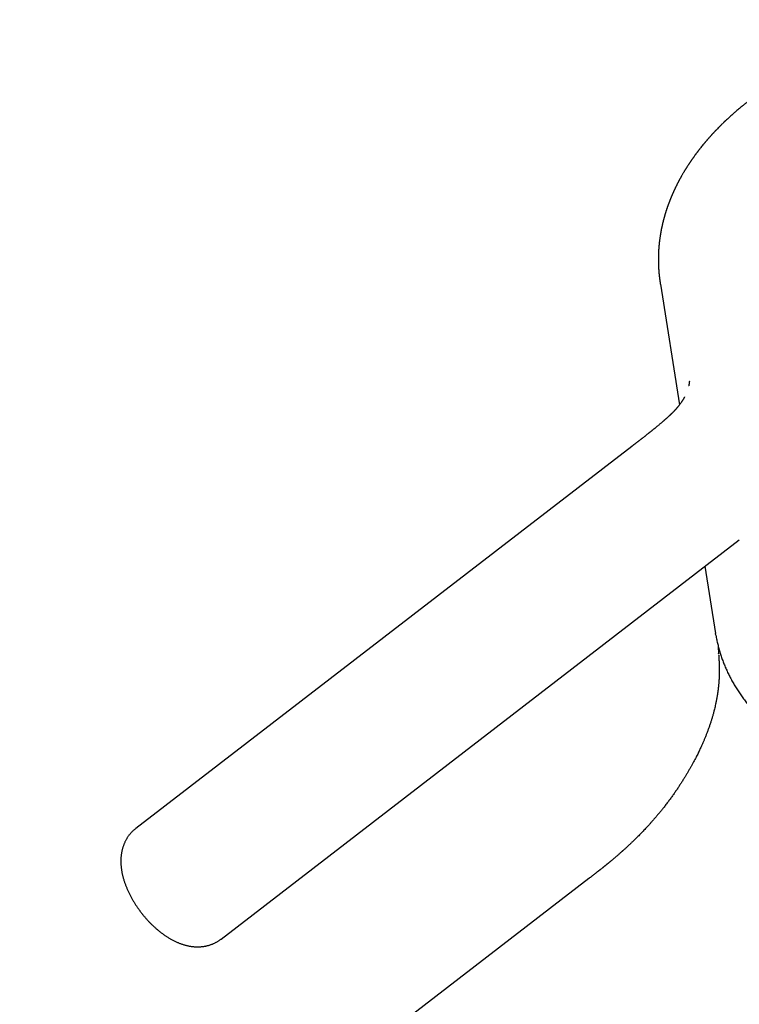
# Model space of a CAD drawing. Header units: millimetres. Extents: x 8 to 536, y 12 to 440.
# Tile 6 of 11: x 415 to 469, y 147 to 221. Entities that reach past the tile are written whole.
import ezdxf

# ---------------------------------------------------------------- set-up
doc = ezdxf.new("R2010")
doc.units = ezdxf.units.MM

msp = doc.modelspace()

# ---------------------------------------------------------------- linework, layer by layer
at = {"color": 7, "linetype": 'Continuous', "lineweight": 30}
for p, q in [((463.234, 201.037), (464.669, 191.967)), ((461.077, 188.837), (423.802, 160.116)), ((430.211, 151.798), (469.167, 181.815)), ((466.588, 179.828), (467.389, 174.766)), ((467.406, 174.662), (467.389, 174.766)), ((467.608, 173.252), (467.607, 173.271)), ((467.651, 172.531), (467.651, 172.531)), ((457.86, 156.354), (415.075, 123.387))]:
    msp.add_line(p, q, dxfattribs=at)
for points, knots in [([(509.163, 208.304), (509.162, 208.315), (509.159, 208.334), (509.155, 208.359), (509.151, 208.378), (509.149, 208.392), (509.145, 208.417), (509.139, 208.452), (509.132, 208.497), (509.124, 208.543), (509.115, 208.593), (509.105, 208.646), (509.096, 208.696), (509.087, 208.74), (509.08, 208.78), (509.072, 208.818), (509.065, 208.856), (509.057, 208.894), (509.049, 208.932), (509.041, 208.972), (509.032, 209.012), (509.024, 209.051), (509.016, 209.084), (509.01, 209.112), (509.005, 209.135), (509, 209.156), (508.995, 209.175), (508.99, 209.198), (508.983, 209.227), (508.975, 209.263), (508.964, 209.306), (508.954, 209.349), (508.943, 209.392), (508.928, 209.453), (508.907, 209.533), (508.88, 209.633), (508.852, 209.731), (508.825, 209.825), (508.796, 209.921), (508.766, 210.017), (508.737, 210.11), (508.71, 210.191), (508.686, 210.264), (508.664, 210.326), (508.644, 210.385), (508.624, 210.442), (508.603, 210.498), (508.581, 210.558), (508.56, 210.615), (508.541, 210.666), (508.525, 210.708), (508.511, 210.743), (508.499, 210.773), (508.488, 210.801), (508.476, 210.832), (508.462, 210.867), (508.447, 210.904), (508.43, 210.945), (508.412, 210.989), (508.395, 211.029), (508.381, 211.062), (508.372, 211.084), (508.364, 211.101), (508.357, 211.119), (508.347, 211.141), (508.334, 211.172), (508.318, 211.209), (508.297, 211.255), (508.274, 211.306), (508.248, 211.363), (508.227, 211.41), (508.21, 211.445), (508.2, 211.467), (508.191, 211.486), (508.184, 211.502), (508.176, 211.517), (508.167, 211.536), (508.155, 211.562), (508.14, 211.592), (508.122, 211.631), (508.102, 211.672), (508.082, 211.712), (508.065, 211.745), (508.051, 211.773), (508.038, 211.799), (508.025, 211.823), (508.013, 211.848), (507.999, 211.875), (507.983, 211.904), (507.965, 211.939), (507.944, 211.979), (507.924, 212.018), (507.904, 212.054), (507.886, 212.087), (507.868, 212.12), (507.85, 212.153), (507.832, 212.186), (507.815, 212.216), (507.801, 212.242), (507.79, 212.261), (507.781, 212.277), (507.772, 212.292), (507.762, 212.309), (507.75, 212.332), (507.734, 212.358), (507.718, 212.387), (507.694, 212.428), (507.664, 212.478), (507.629, 212.538), (507.594, 212.595), (507.565, 212.643), (507.541, 212.681), (507.524, 212.709), (507.51, 212.732), (507.497, 212.753), (507.484, 212.773), (507.469, 212.797), (507.45, 212.828), (507.426, 212.864), (507.401, 212.904), (507.374, 212.944), (507.349, 212.983), (507.323, 213.022), (507.298, 213.06), (507.274, 213.096), (507.251, 213.129), (507.231, 213.159), (507.213, 213.185), (507.195, 213.21), (507.178, 213.236), (507.158, 213.264), (507.137, 213.294), (507.114, 213.327), (507.088, 213.364), (507.059, 213.405), (507.026, 213.45), (506.996, 213.491), (506.971, 213.526), (506.952, 213.551), (506.937, 213.571), (506.926, 213.586), (506.915, 213.601), (506.902, 213.619), (506.885, 213.64), (506.858, 213.677), (506.821, 213.724), (506.778, 213.781), (506.74, 213.829), (506.708, 213.871), (506.681, 213.905), (506.656, 213.935), (506.635, 213.961), (506.619, 213.982), (506.607, 213.997), (506.597, 214.009), (506.588, 214.02), (506.576, 214.035), (506.558, 214.057), (506.535, 214.085), (506.509, 214.117), (506.482, 214.149), (506.457, 214.179), (506.432, 214.208), (506.409, 214.236), (506.386, 214.263), (506.363, 214.29), (506.34, 214.316), (506.318, 214.342), (506.295, 214.369), (506.271, 214.396), (506.249, 214.421), (506.23, 214.443), (506.215, 214.459), (506.205, 214.471), (506.197, 214.48), (506.189, 214.489), (506.178, 214.501), (506.166, 214.514), (506.149, 214.534), (506.125, 214.56), (506.096, 214.593), (506.063, 214.629), (506.028, 214.667), (505.992, 214.705), (505.956, 214.745), (505.921, 214.782), (505.888, 214.817), (505.857, 214.849), (505.829, 214.878), (505.805, 214.903), (505.788, 214.921), (505.776, 214.933), (505.767, 214.943), (505.757, 214.953), (505.744, 214.966), (505.727, 214.983), (505.706, 215.005), (505.679, 215.032), (505.65, 215.061), (505.621, 215.091), (505.591, 215.12), (505.562, 215.149), (505.526, 215.185), (505.483, 215.227), (505.434, 215.275), (505.387, 215.319), (505.345, 215.36), (505.307, 215.396), (505.274, 215.427), (505.245, 215.453), (505.218, 215.479), (505.19, 215.505), (505.16, 215.532), (505.128, 215.561), (505.093, 215.593), (505.053, 215.629), (505.008, 215.67), (504.956, 215.716), (504.899, 215.766), (504.849, 215.81), (504.808, 215.845), (504.781, 215.868), (504.759, 215.888), (504.741, 215.903), (504.728, 215.914), (504.718, 215.923), (504.707, 215.932), (504.692, 215.945), (504.671, 215.962), (504.647, 215.983), (504.609, 216.015), (504.56, 216.055), (504.503, 216.103), (504.446, 216.149), (504.386, 216.198), (504.322, 216.249), (504.256, 216.302), (504.203, 216.343), (504.165, 216.372), (504.141, 216.391), (504.122, 216.406), (504.105, 216.419), (504.086, 216.434), (504.062, 216.452), (504.031, 216.476), (503.994, 216.504), (503.952, 216.535), (503.892, 216.581), (503.813, 216.639), (503.737, 216.695), (503.678, 216.737), (503.639, 216.766), (503.601, 216.793), (503.567, 216.817), (503.54, 216.836), (503.52, 216.85), (503.505, 216.861), (503.49, 216.871), (503.475, 216.882), (503.452, 216.898), (503.421, 216.919), (503.379, 216.948), (503.331, 216.981), (503.28, 217.016), (503.226, 217.053), (503.104, 217.135), (502.984, 217.214), (502.867, 217.289), (502.827, 217.314), (502.791, 217.337), (502.761, 217.357), (502.734, 217.373), (502.712, 217.387), (502.69, 217.401), (502.666, 217.416), (502.639, 217.433), (502.598, 217.458), (502.544, 217.491), (502.476, 217.533), (502.399, 217.579), (502.316, 217.629), (502.243, 217.672), (502.182, 217.707), (502.137, 217.733), (502.091, 217.76), (502.043, 217.787), (501.997, 217.813), (501.956, 217.837), (501.921, 217.856), (501.891, 217.873), (501.862, 217.889), (501.828, 217.908), (501.787, 217.931), (501.74, 217.956), (501.691, 217.983), (501.641, 218.01), (501.589, 218.038), (501.535, 218.067), (501.46, 218.107), (501.36, 218.159), (501.233, 218.224), (501.13, 218.276), (501.054, 218.314), (501.009, 218.337), (500.967, 218.357), (500.931, 218.375), (500.9, 218.39), (500.875, 218.402), (500.856, 218.412), (500.84, 218.419), (500.823, 218.428), (500.8, 218.439), (500.771, 218.453), (500.735, 218.47), (500.692, 218.49), (500.645, 218.513), (500.543, 218.56), (500.387, 218.633), (500.217, 218.709), (500.088, 218.766), (500.004, 218.802), (499.924, 218.836), (499.85, 218.868), (499.781, 218.897), (499.718, 218.923), (499.661, 218.947), (499.614, 218.966), (499.577, 218.981), (499.546, 218.994), (499.511, 219.008), (499.471, 219.024), (499.402, 219.052), (499.307, 219.09), (499.186, 219.137), (499.062, 219.184), (498.936, 219.232), (498.822, 219.274), (498.724, 219.31), (498.642, 219.339), (498.566, 219.366), (498.495, 219.391), (498.43, 219.414), (498.376, 219.433), (498.33, 219.449), (498.294, 219.461), (498.261, 219.472), (498.232, 219.482), (498.21, 219.49), (498.194, 219.495), (498.18, 219.5), (498.163, 219.505), (498.142, 219.513), (498.112, 219.523), (498.074, 219.535), (498.027, 219.551), (497.971, 219.569), (497.908, 219.59), (497.836, 219.613), (497.636, 219.676), (497.308, 219.777), (496.919, 219.888), (496.596, 219.975), (496.342, 220.041), (496.087, 220.105), (495.833, 220.166), (495.583, 220.223), (495.348, 220.274), (495.129, 220.319), (494.925, 220.36), (494.766, 220.391), (494.649, 220.413), (494.576, 220.427), (494.507, 220.439), (494.446, 220.45), (494.392, 220.46), (494.348, 220.468), (494.313, 220.474), (494.286, 220.479), (494.261, 220.483), (494.235, 220.487), (494.203, 220.493), (494.162, 220.5), (494.114, 220.508), (494.059, 220.517), (493.989, 220.528), (493.902, 220.542), (493.798, 220.559), (493.685, 220.576), (493.563, 220.595), (493.431, 220.614), (493.289, 220.634), (493.139, 220.654), (492.981, 220.675), (492.822, 220.695), (492.647, 220.716), (492.46, 220.737), (492.261, 220.758), (492.042, 220.781), (491.806, 220.803), (491.553, 220.824), (491.31, 220.843), (491.076, 220.859), (490.853, 220.873), (490.64, 220.885), (490.438, 220.895), (490.246, 220.903), (490.062, 220.91), (489.886, 220.915), (489.716, 220.92), (489.549, 220.923), (489.383, 220.926), (489.217, 220.927), (489.051, 220.928), (488.803, 220.928), (488.473, 220.924), (488.061, 220.915), (487.65, 220.901), (487.24, 220.882), (486.816, 220.857), (486.378, 220.826), (485.925, 220.788), (485.475, 220.743), (485.027, 220.693), (484.58, 220.638), (484.136, 220.576), (483.693, 220.509), (483.28, 220.441), (482.896, 220.374), (482.541, 220.307), (482.187, 220.236), (481.835, 220.163), (481.483, 220.085), (481.13, 220.003), (480.782, 219.918), (480.439, 219.831), (480.102, 219.742), (479.76, 219.647), (479.414, 219.547), (479.063, 219.442), (478.709, 219.331), (478.35, 219.215), (477.988, 219.093), (477.622, 218.964), (477.253, 218.83), (476.88, 218.689), (476.511, 218.544), (476.147, 218.395), (475.788, 218.244), (475.426, 218.086), (475.063, 217.921), (474.778, 217.788), (474.574, 217.69), (474.454, 217.632), (474.342, 217.576), (474.237, 217.525), (474.141, 217.476), (474.053, 217.432), (473.97, 217.39), (473.893, 217.35), (473.823, 217.314), (473.762, 217.282), (473.711, 217.255), (473.672, 217.235), (473.643, 217.22), (473.621, 217.208), (473.597, 217.195), (473.57, 217.181), (473.535, 217.162), (473.493, 217.14), (473.444, 217.113), (473.39, 217.084), (473.331, 217.052), (473.268, 217.018), (473.2, 216.981), (473.13, 216.942), (473.058, 216.902), (472.987, 216.862), (472.852, 216.786), (472.655, 216.673), (472.395, 216.52), (472.131, 216.361), (471.866, 216.197), (471.603, 216.03), (471.347, 215.863), (471.1, 215.699), (470.886, 215.552), (470.702, 215.424), (470.577, 215.335), (470.487, 215.27), (470.431, 215.23), (470.381, 215.193), (470.337, 215.161), (470.299, 215.134), (470.269, 215.111), (470.244, 215.093), (470.228, 215.081), (470.217, 215.073), (470.208, 215.066), (470.197, 215.058), (470.181, 215.046), (470.161, 215.031), (470.136, 215.012), (470.106, 214.99), (470.075, 214.967), (470.043, 214.943), (470.011, 214.918), (469.939, 214.864), (469.849, 214.795), (469.74, 214.71), (469.652, 214.641), (469.559, 214.567), (469.458, 214.486), (469.348, 214.397), (469.233, 214.303), (469.112, 214.202), (468.987, 214.096), (468.867, 213.993), (468.753, 213.894), (468.647, 213.8), (468.54, 213.705), (468.432, 213.607), (468.324, 213.508), (468.24, 213.43), (468.182, 213.376), (468.152, 213.347), (468.127, 213.324), (468.106, 213.304), (468.091, 213.29), (468.077, 213.276), (468.061, 213.261), (468.039, 213.24), (468.013, 213.215), (467.974, 213.177), (467.924, 213.129), (467.861, 213.068), (467.794, 213.002), (467.701, 212.909), (467.585, 212.792), (467.479, 212.683), (467.405, 212.606), (467.365, 212.563), (467.327, 212.523), (467.293, 212.487), (467.266, 212.459), (467.245, 212.436), (467.23, 212.42), (467.215, 212.404), (467.198, 212.386), (467.177, 212.363), (467.152, 212.336), (467.121, 212.302), (467.087, 212.265), (467.044, 212.218), (466.994, 212.162), (466.939, 212.101), (466.889, 212.045), (466.843, 211.992), (466.801, 211.944), (466.762, 211.899), (466.725, 211.856), (466.69, 211.816), (466.658, 211.778), (466.628, 211.743), (466.604, 211.715), (466.586, 211.693), (466.569, 211.673), (466.55, 211.65), (466.527, 211.623), (466.5, 211.59), (466.469, 211.552), (466.414, 211.486), (466.337, 211.39), (466.26, 211.295), (466.205, 211.225), (466.172, 211.183), (466.139, 211.14), (466.108, 211.1), (466.08, 211.064), (466.058, 211.035), (466.041, 211.013), (466.029, 210.997), (466.02, 210.985), (466.011, 210.973), (466, 210.959), (465.986, 210.94), (465.967, 210.915), (465.945, 210.886), (465.922, 210.855), (465.899, 210.824), (465.876, 210.793), (465.854, 210.762), (465.818, 210.714), (465.769, 210.646), (465.721, 210.578), (465.685, 210.528), (465.663, 210.497), (465.64, 210.464), (465.618, 210.432), (465.596, 210.4), (465.577, 210.373), (465.562, 210.351), (465.55, 210.334), (465.54, 210.32), (465.532, 210.308), (465.525, 210.298), (465.517, 210.285), (465.504, 210.267), (465.487, 210.242), (465.466, 210.211), (465.443, 210.176), (465.418, 210.139), (465.39, 210.096), (465.359, 210.05), (465.326, 210), (465.293, 209.949), (465.261, 209.898), (465.229, 209.849), (465.201, 209.804), (465.176, 209.764), (465.154, 209.729), (465.134, 209.697), (465.113, 209.663), (465.089, 209.624), (465.061, 209.579), (465.03, 209.526), (464.992, 209.464), (464.949, 209.391), (464.9, 209.308), (464.86, 209.239), (464.829, 209.183), (464.807, 209.144), (464.787, 209.11), (464.771, 209.082), (464.76, 209.061), (464.753, 209.048), (464.747, 209.037), (464.74, 209.025), (464.731, 209.009), (464.719, 208.987), (464.705, 208.961), (464.689, 208.932), (464.666, 208.889), (464.638, 208.838), (464.607, 208.778), (464.576, 208.719), (464.546, 208.662), (464.518, 208.607), (464.493, 208.559), (464.474, 208.521), (464.46, 208.493), (464.45, 208.473), (464.441, 208.455), (464.432, 208.437), (464.421, 208.415), (464.406, 208.384), (464.388, 208.346), (464.367, 208.304), (464.346, 208.26), (464.324, 208.213), (464.301, 208.165), (464.278, 208.115), (464.255, 208.066), (464.233, 208.016), (464.21, 207.967), (464.189, 207.92), (464.17, 207.876), (464.154, 207.84), (464.142, 207.812), (464.131, 207.789), (464.121, 207.765), (464.108, 207.735), (464.093, 207.7), (464.077, 207.662), (464.06, 207.622), (464.043, 207.581), (464.026, 207.54), (464.01, 207.499), (463.993, 207.458), (463.977, 207.419), (463.964, 207.385), (463.953, 207.357), (463.944, 207.333), (463.935, 207.312), (463.926, 207.287), (463.914, 207.257), (463.9, 207.221), (463.885, 207.181), (463.869, 207.139), (463.854, 207.097), (463.838, 207.056), (463.823, 207.013), (463.807, 206.968), (463.791, 206.924), (463.776, 206.883), (463.763, 206.846), (463.752, 206.813), (463.74, 206.779), (463.728, 206.743), (463.714, 206.702), (463.699, 206.657), (463.682, 206.605), (463.664, 206.549), (463.646, 206.49), (463.627, 206.432), (463.61, 206.376), (463.595, 206.325), (463.581, 206.28), (463.57, 206.243), (463.561, 206.209), (463.552, 206.18), (463.544, 206.153), (463.537, 206.126), (463.529, 206.097), (463.52, 206.065), (463.51, 206.03), (463.501, 205.996), (463.492, 205.964), (463.484, 205.936), (463.476, 205.905), (463.468, 205.874), (463.46, 205.844), (463.454, 205.818), (463.449, 205.798), (463.444, 205.781), (463.44, 205.764), (463.435, 205.742), (463.428, 205.716), (463.42, 205.685), (463.411, 205.644), (463.4, 205.598), (463.388, 205.549), (463.378, 205.504), (463.369, 205.464), (463.361, 205.429), (463.354, 205.397), (463.348, 205.368), (463.342, 205.34), (463.335, 205.31), (463.328, 205.276), (463.32, 205.237), (463.311, 205.19), (463.301, 205.14), (463.291, 205.089), (463.281, 205.037), (463.272, 204.991), (463.265, 204.952), (463.26, 204.923), (463.256, 204.897), (463.252, 204.876), (463.249, 204.859), (463.246, 204.842), (463.243, 204.824), (463.239, 204.801), (463.235, 204.774), (463.23, 204.744), (463.225, 204.713), (463.22, 204.683), (463.212, 204.629), (463.201, 204.554), (463.188, 204.46), (463.178, 204.385), (463.17, 204.328), (463.165, 204.286), (463.16, 204.242), (463.155, 204.196), (463.149, 204.145), (463.144, 204.097), (463.139, 204.052), (463.136, 204.014), (463.132, 203.981), (463.13, 203.956), (463.129, 203.939), (463.127, 203.925), (463.126, 203.911), (463.124, 203.892), (463.122, 203.867), (463.12, 203.837), (463.117, 203.803), (463.114, 203.766), (463.111, 203.726), (463.108, 203.684), (463.106, 203.646), (463.104, 203.616), (463.103, 203.595), (463.102, 203.578), (463.1, 203.557), (463.099, 203.527), (463.097, 203.485), (463.094, 203.436), (463.092, 203.383), (463.09, 203.33), (463.088, 203.277), (463.086, 203.229), (463.085, 203.189), (463.085, 203.155), (463.084, 203.126), (463.084, 203.097), (463.083, 203.06), (463.082, 203.013), (463.082, 202.958), (463.082, 202.903), (463.082, 202.85), (463.082, 202.797), (463.083, 202.736), (463.084, 202.665), (463.086, 202.582), (463.089, 202.513), (463.091, 202.456), (463.093, 202.412), (463.095, 202.368), (463.097, 202.326), (463.099, 202.285), (463.101, 202.243), (463.104, 202.193), (463.108, 202.137), (463.112, 202.078), (463.116, 202.023), (463.12, 201.975), (463.123, 201.937), (463.126, 201.906), (463.128, 201.877), (463.131, 201.846), (463.134, 201.813), (463.138, 201.78), (463.141, 201.748), (463.144, 201.719), (463.146, 201.695), (463.149, 201.672), (463.151, 201.648), (463.154, 201.622), (463.158, 201.592), (463.162, 201.557), (463.167, 201.515), (463.172, 201.47), (463.178, 201.426), (463.184, 201.379), (463.19, 201.335), (463.195, 201.301), (463.198, 201.276), (463.201, 201.258), (463.204, 201.237), (463.207, 201.213), (463.211, 201.185), (463.216, 201.154), (463.22, 201.127), (463.224, 201.106), (463.226, 201.087), (463.23, 201.063), (463.233, 201.046), (463.234, 201.036)], [0, 0, 0, 0, 0.000444, 0.000803, 0.001079, 0.001274, 0.00143, 0.002274, 0.00302, 0.003726, 0.004642, 0.005672, 0.006566, 0.007374, 0.008059, 0.008761, 0.00947, 0.010179, 0.010881, 0.0116, 0.01242, 0.013164, 0.013795, 0.014309, 0.014744, 0.01512, 0.015463, 0.015883, 0.016392, 0.017157, 0.01799, 0.018833, 0.019685, 0.020481, 0.022324, 0.02441, 0.026338, 0.028069, 0.030022, 0.032, 0.033801, 0.035609, 0.036904, 0.038169, 0.039379, 0.040488, 0.041607, 0.042833, 0.044138, 0.045073, 0.04598, 0.046704, 0.047251, 0.047808, 0.04844, 0.049147, 0.049966, 0.050765, 0.051667, 0.052673, 0.053255, 0.053721, 0.054071, 0.054318, 0.054819, 0.055466, 0.056259, 0.057128, 0.058306, 0.059506, 0.060725, 0.061256, 0.061718, 0.062112, 0.062439, 0.06271, 0.063099, 0.063642, 0.064335, 0.065049, 0.066063, 0.066944, 0.067619, 0.068196, 0.068733, 0.069238, 0.069796, 0.070324, 0.070946, 0.07169, 0.072556, 0.073497, 0.074206, 0.074918, 0.075632, 0.076349, 0.077068, 0.077742, 0.078301, 0.078744, 0.079044, 0.079323, 0.079705, 0.08019, 0.080778, 0.081439, 0.082085, 0.083461, 0.084747, 0.085993, 0.087255, 0.087922, 0.088542, 0.089071, 0.089509, 0.089916, 0.090408, 0.091115, 0.091949, 0.092859, 0.09376, 0.094651, 0.095516, 0.09637, 0.097202, 0.097944, 0.098637, 0.099215, 0.099746, 0.100329, 0.100966, 0.101657, 0.102393, 0.103229, 0.104163, 0.105196, 0.106317, 0.107022, 0.107603, 0.10806, 0.108395, 0.10869, 0.109092, 0.109602, 0.110205, 0.111618, 0.112937, 0.114161, 0.115033, 0.115848, 0.11657, 0.117186, 0.117696, 0.118022, 0.118283, 0.118505, 0.118847, 0.119332, 0.120044, 0.120849, 0.121617, 0.122348, 0.123042, 0.123698, 0.124343, 0.125026, 0.125622, 0.126244, 0.126894, 0.12757, 0.128217, 0.128743, 0.129148, 0.129413, 0.129598, 0.12982, 0.130098, 0.130431, 0.130819, 0.131519, 0.132349, 0.133257, 0.134188, 0.135141, 0.136117, 0.137115, 0.137913, 0.138725, 0.139499, 0.140123, 0.140593, 0.140854, 0.141054, 0.141309, 0.14163, 0.142018, 0.142609, 0.143308, 0.144072, 0.144827, 0.145573, 0.146309, 0.147036, 0.148309, 0.14955, 0.150712, 0.151761, 0.152699, 0.153501, 0.154168, 0.154793, 0.155497, 0.156194, 0.156955, 0.157785, 0.158735, 0.159818, 0.161035, 0.162385, 0.163869, 0.16458, 0.165209, 0.165728, 0.166139, 0.166441, 0.166638, 0.166841, 0.167209, 0.167679, 0.168252, 0.168928, 0.170271, 0.17158, 0.172848, 0.174076, 0.175647, 0.177124, 0.1785, 0.179112, 0.179644, 0.180073, 0.180403, 0.180754, 0.181308, 0.181984, 0.18278, 0.183697, 0.184695, 0.186694, 0.188743, 0.189577, 0.190419, 0.191241, 0.191952, 0.192543, 0.192925, 0.193233, 0.193509, 0.193827, 0.194191, 0.194922, 0.195787, 0.196784, 0.197879, 0.198982, 0.200091, 0.205383, 0.206266, 0.20707, 0.207779, 0.208393, 0.208912, 0.209336, 0.209736, 0.210194, 0.210746, 0.211362, 0.212581, 0.213928, 0.215404, 0.217024, 0.218799, 0.21963, 0.22049, 0.221381, 0.222302, 0.223213, 0.223997, 0.224664, 0.225216, 0.225659, 0.226334, 0.227115, 0.227999, 0.228926, 0.229873, 0.23084, 0.231827, 0.232833, 0.235026, 0.237348, 0.239799, 0.240651, 0.241497, 0.242251, 0.242904, 0.243456, 0.2439, 0.244245, 0.244495, 0.244756, 0.245171, 0.245702, 0.246346, 0.247106, 0.247974, 0.248876, 0.252507, 0.256266, 0.257779, 0.259261, 0.260642, 0.261922, 0.263102, 0.26418, 0.265159, 0.266047, 0.26656, 0.267056, 0.267639, 0.268325, 0.269114, 0.271103, 0.273135, 0.275205, 0.277312, 0.279458, 0.280878, 0.28223, 0.283489, 0.284655, 0.285726, 0.286704, 0.287344, 0.287936, 0.28848, 0.28897, 0.289341, 0.289578, 0.28976, 0.290022, 0.290374, 0.290815, 0.291458, 0.292227, 0.293124, 0.294149, 0.2953, 0.296579, 0.303786, 0.311033, 0.314963, 0.318906, 0.322861, 0.326792, 0.330609, 0.334309, 0.337466, 0.340531, 0.343502, 0.344643, 0.345764, 0.346791, 0.347702, 0.348498, 0.349178, 0.349667, 0.350071, 0.350392, 0.350757, 0.351242, 0.351837, 0.352548, 0.353373, 0.354275, 0.355676, 0.35721, 0.358878, 0.360679, 0.362614, 0.364682, 0.366884, 0.369216, 0.371559, 0.37386, 0.376809, 0.379686, 0.382489, 0.386253, 0.389874, 0.393355, 0.396693, 0.399888, 0.402888, 0.405751, 0.408475, 0.411063, 0.413562, 0.415931, 0.418273, 0.42061, 0.422941, 0.425267, 0.427588, 0.433371, 0.439129, 0.444862, 0.450572, 0.456258, 0.462577, 0.468868, 0.47513, 0.48137, 0.48759, 0.493792, 0.499975, 0.506142, 0.511152, 0.516152, 0.521142, 0.526122, 0.531092, 0.536102, 0.54121, 0.545981, 0.550835, 0.555775, 0.560799, 0.565909, 0.571105, 0.576387, 0.581755, 0.587213, 0.592761, 0.598399, 0.60413, 0.609617, 0.615186, 0.620838, 0.626574, 0.632394, 0.634454, 0.636391, 0.638204, 0.639894, 0.641459, 0.642901, 0.644218, 0.645523, 0.646677, 0.64768, 0.648532, 0.649232, 0.649601, 0.649962, 0.650324, 0.650771, 0.651343, 0.652038, 0.652858, 0.653803, 0.654757, 0.655812, 0.656966, 0.658162, 0.659365, 0.660575, 0.661794, 0.666181, 0.670666, 0.675246, 0.679922, 0.684654, 0.689275, 0.693766, 0.698125, 0.701108, 0.704026, 0.705155, 0.706237, 0.707198, 0.708034, 0.708746, 0.709334, 0.709797, 0.710136, 0.710285, 0.710426, 0.710644, 0.710943, 0.711323, 0.711815, 0.712397, 0.713016, 0.713636, 0.714256, 0.714877, 0.717809, 0.71956, 0.721315, 0.723079, 0.725177, 0.727396, 0.729737, 0.732199, 0.734783, 0.737485, 0.739681, 0.741918, 0.744195, 0.746511, 0.748867, 0.751252, 0.752025, 0.75269, 0.753247, 0.753697, 0.754039, 0.754281, 0.75463, 0.755116, 0.755735, 0.756415, 0.757716, 0.759129, 0.760654, 0.762276, 0.765527, 0.768741, 0.769744, 0.77074, 0.77166, 0.772469, 0.773167, 0.773597, 0.773971, 0.774291, 0.774672, 0.775181, 0.775805, 0.776551, 0.777414, 0.778283, 0.779752, 0.781115, 0.782372, 0.783523, 0.784589, 0.785577, 0.786516, 0.787405, 0.788244, 0.789032, 0.789703, 0.790086, 0.790481, 0.790983, 0.791591, 0.792305, 0.793125, 0.794044, 0.796661, 0.799341, 0.800249, 0.801163, 0.802084, 0.802984, 0.803762, 0.804411, 0.804831, 0.805171, 0.805431, 0.805637, 0.805925, 0.806318, 0.806865, 0.807521, 0.808187, 0.808849, 0.809507, 0.81016, 0.810808, 0.812584, 0.814458, 0.815109, 0.815773, 0.81645, 0.817141, 0.817829, 0.818436, 0.818849, 0.819207, 0.819508, 0.819752, 0.819941, 0.820165, 0.82055, 0.821071, 0.821727, 0.82251, 0.823296, 0.82405, 0.82517, 0.82621, 0.827172, 0.828335, 0.829357, 0.830273, 0.831095, 0.831824, 0.832459, 0.833114, 0.833906, 0.834862, 0.835934, 0.837121, 0.838743, 0.840428, 0.842174, 0.843019, 0.843845, 0.844548, 0.845123, 0.845569, 0.845781, 0.845955, 0.846198, 0.846536, 0.846969, 0.847497, 0.84812, 0.84877, 0.850067, 0.851276, 0.852396, 0.853637, 0.854747, 0.855724, 0.856565, 0.857024, 0.857429, 0.85778, 0.858096, 0.858494, 0.859151, 0.859939, 0.860779, 0.861668, 0.862608, 0.863593, 0.864585, 0.865574, 0.86656, 0.867543, 0.868523, 0.869411, 0.870134, 0.870692, 0.871064, 0.871537, 0.872123, 0.872822, 0.873615, 0.874416, 0.875216, 0.876037, 0.876856, 0.877674, 0.878466, 0.879149, 0.879705, 0.880148, 0.880522, 0.880995, 0.881596, 0.882315, 0.883137, 0.883967, 0.884787, 0.885599, 0.886403, 0.887328, 0.888225, 0.889036, 0.889758, 0.890391, 0.890991, 0.891726, 0.892511, 0.893402, 0.894401, 0.89553, 0.896698, 0.897834, 0.898935, 0.900003, 0.900815, 0.901553, 0.902203, 0.902763, 0.903258, 0.903782, 0.904348, 0.904955, 0.905627, 0.906429, 0.906937, 0.907488, 0.908081, 0.908716, 0.909331, 0.909828, 0.910204, 0.910483, 0.910805, 0.911222, 0.911735, 0.912343, 0.91304, 0.914094, 0.915045, 0.915892, 0.916683, 0.917355, 0.917953, 0.918515, 0.919043, 0.919595, 0.920232, 0.921004, 0.921911, 0.922901, 0.923897, 0.924898, 0.925904, 0.92655, 0.92714, 0.927636, 0.92804, 0.92835, 0.928623, 0.928993, 0.929425, 0.929943, 0.930541, 0.931142, 0.931731, 0.932307, 0.934262, 0.936064, 0.937728, 0.938547, 0.939355, 0.940191, 0.941061, 0.942022, 0.943089, 0.943852, 0.944622, 0.94526, 0.945754, 0.946041, 0.946269, 0.94654, 0.946863, 0.947361, 0.947947, 0.948599, 0.949308, 0.950074, 0.950897, 0.951733, 0.952246, 0.95263, 0.952909, 0.953227, 0.953852, 0.954633, 0.95564, 0.956653, 0.957669, 0.95869, 0.959688, 0.960395, 0.961029, 0.961589, 0.962105, 0.962685, 0.963684, 0.964762, 0.965814, 0.966839, 0.967837, 0.96881, 0.970336, 0.971892, 0.973519, 0.974315, 0.975139, 0.975991, 0.976824, 0.977536, 0.978295, 0.979206, 0.980334, 0.981463, 0.982525, 0.983457, 0.984194, 0.984655, 0.985197, 0.985792, 0.986403, 0.987027, 0.98765, 0.988184, 0.98862, 0.989026, 0.989455, 0.98991, 0.990451, 0.991102, 0.99184, 0.992773, 0.993614, 0.994406, 0.995165, 0.99588, 0.996187, 0.996469, 0.996822, 0.997262, 0.997709, 0.998233, 0.998745, 0.999, 0.999277, 0.999607, 1, 1, 1, 1]), ([(465.413, 193.752), (465.413, 193.752), (465.413, 193.752), (465.413, 193.752), (465.413, 193.751), (465.413, 193.75), (465.413, 193.748), (465.413, 193.746), (465.413, 193.743), (465.413, 193.739), (465.412, 193.734), (465.412, 193.727), (465.411, 193.719), (465.411, 193.712), (465.41, 193.705), (465.409, 193.697), (465.409, 193.69), (465.408, 193.682), (465.407, 193.675), (465.407, 193.668), (465.406, 193.659), (465.404, 193.647), (465.402, 193.633), (465.4, 193.617), (465.398, 193.601), (465.396, 193.586), (465.393, 193.569), (465.391, 193.551), (465.388, 193.535), (465.385, 193.519), (465.382, 193.502), (465.379, 193.484), (465.375, 193.463), (465.37, 193.441), (465.366, 193.421), (465.363, 193.406), (465.361, 193.397), (465.36, 193.394)], [0, 0, 0, 0, 0.007119, 0.034648, 0.062076, 0.087976, 0.110178, 0.142133, 0.172924, 0.204812, 0.24061, 0.278924, 0.315893, 0.344465, 0.376756, 0.408074, 0.43585, 0.460365, 0.48221, 0.501959, 0.523927, 0.55135, 0.59555, 0.631864, 0.662712, 0.694188, 0.728412, 0.759336, 0.789502, 0.816265, 0.841226, 0.869893, 0.902097, 0.935752, 0.964628, 0.988472, 1, 1, 1, 1]), ([(465.051, 192.56), (465.043, 192.546), (465.028, 192.516), (465.003, 192.471), (464.978, 192.428), (464.955, 192.388), (464.933, 192.351), (464.91, 192.314), (464.884, 192.272), (464.857, 192.231), (464.826, 192.185), (464.79, 192.132), (464.748, 192.073), (464.705, 192.015), (464.663, 191.959), (464.628, 191.915), (464.599, 191.877), (464.571, 191.843), (464.538, 191.803), (464.504, 191.762), (464.472, 191.726), (464.446, 191.696), (464.426, 191.673), (464.409, 191.654), (464.392, 191.635), (464.373, 191.614), (464.35, 191.589), (464.324, 191.561), (464.296, 191.53), (464.267, 191.5), (464.232, 191.463), (464.194, 191.424), (464.153, 191.383), (464.114, 191.344), (464.081, 191.312), (464.053, 191.284), (464.03, 191.262), (464.005, 191.237), (463.978, 191.212), (463.953, 191.188), (463.93, 191.167), (463.912, 191.15), (463.896, 191.134), (463.877, 191.117), (463.855, 191.097), (463.819, 191.063), (463.772, 191.021), (463.719, 190.973), (463.672, 190.931), (463.632, 190.895), (463.596, 190.863), (463.563, 190.834), (463.531, 190.807), (463.5, 190.78), (463.467, 190.752), (463.432, 190.721), (463.39, 190.685), (463.34, 190.642), (463.28, 190.592), (463.214, 190.536), (463.146, 190.48), (463.079, 190.423), (463.013, 190.369), (462.949, 190.316), (462.888, 190.267), (462.834, 190.222), (462.785, 190.182), (462.742, 190.147), (462.705, 190.117), (462.674, 190.092), (462.645, 190.068), (462.615, 190.044), (462.58, 190.016), (462.539, 189.983), (462.491, 189.944), (462.44, 189.903), (462.39, 189.863), (462.345, 189.828), (462.301, 189.793), (462.254, 189.755), (462.2, 189.712), (462.143, 189.667), (462.087, 189.622), (462.032, 189.579), (461.98, 189.538), (461.929, 189.498), (461.882, 189.461), (461.834, 189.424), (461.788, 189.388), (461.744, 189.353), (461.702, 189.32), (461.66, 189.288), (461.621, 189.258), (461.587, 189.231), (461.558, 189.209), (461.532, 189.189), (461.506, 189.168), (461.475, 189.144), (461.442, 189.119), (461.407, 189.091), (461.368, 189.061), (461.328, 189.03), (461.294, 189.004), (461.268, 188.984), (461.25, 188.97), (461.234, 188.958), (461.22, 188.947), (461.207, 188.937), (461.191, 188.925), (461.17, 188.909), (461.144, 188.889), (461.112, 188.864), (461.089, 188.846), (461.077, 188.837)], [0, 0, 0, 0, 0.010043, 0.020704, 0.030947, 0.040002, 0.048051, 0.05606, 0.065254, 0.075271, 0.084929, 0.097292, 0.111032, 0.124864, 0.137396, 0.149341, 0.155676, 0.163236, 0.173098, 0.183373, 0.191939, 0.198815, 0.204446, 0.208491, 0.212552, 0.217609, 0.223663, 0.23068, 0.238031, 0.245501, 0.25309, 0.264583, 0.274257, 0.283725, 0.293519, 0.298733, 0.304417, 0.310573, 0.317204, 0.323652, 0.329086, 0.333276, 0.336771, 0.341051, 0.346398, 0.352811, 0.367198, 0.379856, 0.390771, 0.400247, 0.408846, 0.416362, 0.423285, 0.430536, 0.438141, 0.446332, 0.455616, 0.468071, 0.482109, 0.497741, 0.514979, 0.529658, 0.545324, 0.560538, 0.574419, 0.586957, 0.598143, 0.607969, 0.616429, 0.623822, 0.629816, 0.636616, 0.644865, 0.654679, 0.66601, 0.678676, 0.690461, 0.700723, 0.709558, 0.721594, 0.734169, 0.747631, 0.761933, 0.77425, 0.786675, 0.798623, 0.809724, 0.820508, 0.83231, 0.842231, 0.852156, 0.862009, 0.871626, 0.879888, 0.886654, 0.891802, 0.898224, 0.905834, 0.913622, 0.9213, 0.931191, 0.940894, 0.9501, 0.954939, 0.959234, 0.962985, 0.966191, 0.969122, 0.972618, 0.977453, 0.983627, 0.991142, 1, 1, 1, 1]), ([(467.406, 174.659), (467.408, 174.652), (467.418, 174.589), (467.44, 174.47), (467.472, 174.303), (467.508, 174.136), (467.546, 173.969), (467.587, 173.803), (467.631, 173.638), (467.677, 173.473), (467.727, 173.308), (467.778, 173.144), (467.833, 172.981), (467.891, 172.818), (467.951, 172.656), (468.014, 172.494), (468.079, 172.333), (468.147, 172.173), (468.218, 172.013), (468.292, 171.854), (468.368, 171.696), (468.448, 171.539), (468.529, 171.382), (468.614, 171.226), (468.701, 171.071), (468.791, 170.917), (468.883, 170.763), (468.978, 170.611), (469.076, 170.459), (469.176, 170.308), (469.279, 170.158), (469.385, 170.009), (469.493, 169.862), (469.604, 169.715), (469.717, 169.569), (469.833, 169.424), (469.951, 169.28), (470.072, 169.137), (470.196, 168.996), (470.322, 168.855), (470.45, 168.716), (470.581, 168.577), (470.715, 168.44), (470.851, 168.305), (470.989, 168.17), (471.13, 168.036), (471.273, 167.904), (471.419, 167.773), (471.567, 167.644), (471.717, 167.515), (471.87, 167.388), (472.025, 167.263), (472.182, 167.138), (472.341, 167.015), (472.503, 166.894), (472.667, 166.774), (472.833, 166.655), (473.002, 166.538), (473.172, 166.422), (473.345, 166.308), (473.52, 166.195), (473.697, 166.083), (473.876, 165.973), (474.057, 165.865), (474.241, 165.758), (474.426, 165.653), (474.613, 165.55), (474.802, 165.447), (474.993, 165.347), (475.186, 165.248), (475.381, 165.151), (475.578, 165.055), (475.777, 164.961), (475.978, 164.869), (476.18, 164.778), (476.384, 164.69), (476.59, 164.602), (476.798, 164.517), (477.007, 164.433), (477.218, 164.351), (477.431, 164.271), (477.646, 164.192), (477.862, 164.115), (478.079, 164.04), (478.298, 163.967), (478.519, 163.895), (478.741, 163.826), (478.965, 163.758), (479.19, 163.692), (479.417, 163.627), (479.645, 163.565), (479.875, 163.504), (480.106, 163.446), (480.338, 163.389), (480.571, 163.334), (480.806, 163.281), (481.042, 163.229), (481.28, 163.18), (481.518, 163.132), (481.758, 163.087), (481.999, 163.043), (482.241, 163.001), (482.484, 162.962), (482.729, 162.924), (482.974, 162.888), (483.221, 162.854), (483.468, 162.821), (483.717, 162.791), (483.966, 162.763), (484.217, 162.737), (484.469, 162.713), (484.721, 162.69), (484.975, 162.67), (485.229, 162.652), (485.484, 162.635), (485.741, 162.621), (485.998, 162.609), (486.256, 162.598), (486.515, 162.59), (486.775, 162.584), (487.036, 162.58), (487.298, 162.577), (487.551, 162.577), (487.797, 162.579), (488.033, 162.583), (488.27, 162.588), (488.507, 162.594), (488.744, 162.603), (488.982, 162.613), (489.219, 162.625), (489.456, 162.638), (489.693, 162.653), (489.93, 162.67), (490.167, 162.688), (490.404, 162.708), (490.64, 162.729), (490.876, 162.753), (491.11, 162.777), (491.344, 162.803), (491.575, 162.831), (491.803, 162.86), (492.022, 162.888), (492.219, 162.916), (492.39, 162.94), (492.575, 162.968), (492.706, 162.988), (492.788, 163.001)], [0, 0, 0, 0, 0.000879, 0.007803, 0.01473, 0.021659, 0.028592, 0.035529, 0.042468, 0.049411, 0.056358, 0.063308, 0.070262, 0.07722, 0.084181, 0.091147, 0.098117, 0.10509, 0.112068, 0.11905, 0.126036, 0.133027, 0.140022, 0.147021, 0.154024, 0.161031, 0.168043, 0.175059, 0.182079, 0.189104, 0.196132, 0.203165, 0.210202, 0.217242, 0.224287, 0.231336, 0.238388, 0.245444, 0.252504, 0.259567, 0.266634, 0.273705, 0.280778, 0.287855, 0.294936, 0.302019, 0.309105, 0.316195, 0.323287, 0.330382, 0.33748, 0.34458, 0.351683, 0.358788, 0.365896, 0.373005, 0.380118, 0.387232, 0.394348, 0.401467, 0.408587, 0.41571, 0.422834, 0.42996, 0.437088, 0.444217, 0.451348, 0.458481, 0.465616, 0.472752, 0.479889, 0.487028, 0.494169, 0.501311, 0.508454, 0.515599, 0.522746, 0.529894, 0.537043, 0.544194, 0.551346, 0.5585, 0.565656, 0.572813, 0.579972, 0.587132, 0.594294, 0.601458, 0.608623, 0.615791, 0.62296, 0.630131, 0.637305, 0.64448, 0.651658, 0.658838, 0.666021, 0.673207, 0.680395, 0.687586, 0.69478, 0.701977, 0.709178, 0.716383, 0.723591, 0.730804, 0.738021, 0.745242, 0.752469, 0.759701, 0.766938, 0.774182, 0.781433, 0.78869, 0.795956, 0.803229, 0.810512, 0.817805, 0.825109, 0.832424, 0.839753, 0.847096, 0.854455, 0.861067, 0.867677, 0.874287, 0.880894, 0.8875, 0.894103, 0.900704, 0.907301, 0.913894, 0.920482, 0.927064, 0.933638, 0.940202, 0.946751, 0.953279, 0.959777, 0.966227, 0.972589, 0.978775, 0.9845, 0.989039, 0.99311, 1, 1, 1, 1]), ([(467.581, 173.828), (467.582, 173.824), (467.582, 173.79), (467.584, 173.728), (467.587, 173.644), (467.59, 173.564), (467.593, 173.497), (467.596, 173.444), (467.598, 173.403), (467.601, 173.365), (467.603, 173.326), (467.605, 173.289), (467.607, 173.264), (467.608, 173.252)], [0, 0, 0, 0, 0.024422, 0.180573, 0.327907, 0.470533, 0.611132, 0.683971, 0.756254, 0.827881, 0.893517, 0.950608, 1, 1, 1, 1]), ([(467.651, 172.531), (467.651, 172.519), (467.652, 172.492), (467.653, 172.452), (467.655, 172.409), (467.656, 172.366), (467.657, 172.322), (467.658, 172.282), (467.659, 172.246), (467.659, 172.21), (467.66, 172.172), (467.66, 172.129), (467.66, 172.087), (467.661, 172.048), (467.661, 172.015), (467.661, 171.986), (467.661, 171.954), (467.66, 171.916), (467.66, 171.867), (467.659, 171.81), (467.658, 171.748), (467.656, 171.684), (467.655, 171.624), (467.653, 171.566), (467.651, 171.518), (467.649, 171.48), (467.648, 171.45), (467.647, 171.419), (467.645, 171.384), (467.643, 171.343), (467.64, 171.295), (467.637, 171.245), (467.633, 171.194), (467.63, 171.144), (467.626, 171.092), (467.622, 171.038), (467.617, 170.981), (467.611, 170.92), (467.605, 170.857), (467.599, 170.793), (467.593, 170.733), (467.587, 170.685), (467.583, 170.648), (467.58, 170.624), (467.577, 170.6), (467.574, 170.574), (467.57, 170.542), (467.563, 170.486), (467.553, 170.405), (467.541, 170.323), (467.532, 170.264), (467.528, 170.233), (467.524, 170.21), (467.522, 170.195), (467.52, 170.181), (467.517, 170.163), (467.512, 170.135), (467.506, 170.098), (467.499, 170.051), (467.489, 169.995), (467.478, 169.931), (467.464, 169.85), (467.446, 169.756), (467.425, 169.651), (467.398, 169.519), (467.364, 169.362), (467.322, 169.181), (467.274, 168.983), (467.217, 168.768), (467.153, 168.539), (467.086, 168.315), (467.014, 168.088), (466.938, 167.857), (466.856, 167.624), (466.773, 167.398), (466.688, 167.178), (466.603, 166.965), (466.53, 166.789), (466.471, 166.649), (466.424, 166.542), (466.375, 166.431), (466.323, 166.314), (466.266, 166.19), (466.206, 166.061), (466.142, 165.925), (466.073, 165.784), (465.998, 165.631), (465.915, 165.469), (465.826, 165.295), (465.731, 165.115), (465.63, 164.929), (465.523, 164.736), (465.412, 164.541), (465.297, 164.344), (465.179, 164.146), (465.055, 163.942), (464.925, 163.734), (464.789, 163.521), (464.647, 163.303), (464.497, 163.081), (464.341, 162.853), (464.178, 162.622), (464.009, 162.388), (463.833, 162.15), (463.651, 161.91), (463.475, 161.685), (463.359, 161.54), (463.307, 161.475)], [0, 0, 0, 0, 0.0033973, 0.0076291, 0.011402, 0.0156598, 0.020085, 0.0238772, 0.0272779, 0.0305684, 0.0341801, 0.038194, 0.0429499, 0.0461052, 0.0493232, 0.0520972, 0.0544025, 0.0583523, 0.062646, 0.0679464, 0.0740217, 0.0797073, 0.0851051, 0.0902884, 0.0949104, 0.0977841, 0.100173, 0.1027249, 0.1058362, 0.1093876, 0.1133462, 0.1179887, 0.1221209, 0.1261563, 0.1305213, 0.1350941, 0.1396226, 0.1444883, 0.1497261, 0.1548011, 0.1596762, 0.1640055, 0.1662777, 0.1681989, 0.1698223, 0.1717965, 0.1743137, 0.1773251, 0.1849599, 0.1931342, 0.1961616, 0.1985508, 0.2003031, 0.2014195, 0.2020276, 0.2035102, 0.2055628, 0.2084446, 0.212, 0.2162273, 0.2211244, 0.226689, 0.2346878, 0.2426936, 0.2506542, 0.2647522, 0.2787069, 0.2925255, 0.3108274, 0.3289016, 0.3467461, 0.364325, 0.3838942, 0.403142, 0.4220792, 0.4407128, 0.4590468, 0.4770835, 0.4864896, 0.4958237, 0.5055745, 0.5160313, 0.5271912, 0.5388333, 0.5511478, 0.5641315, 0.5777807, 0.5932653, 0.6095219, 0.6265475, 0.6443388, 0.6628926, 0.6822053, 0.7011069, 0.7206801, 0.740924, 0.7618378, 0.7834208, 0.8056719, 0.8285903, 0.852178, 0.8764382, 0.9013749, 0.9265295, 0.952347, 0.9788339, 1, 1, 1, 1]), ([(467.614, 173.176), (467.614, 173.17), (467.615, 173.156), (467.617, 173.135), (467.619, 173.111), (467.62, 173.085), (467.622, 173.059), (467.624, 173.031), (467.626, 173.003), (467.628, 172.973), (467.63, 172.94), (467.632, 172.908), (467.634, 172.877), (467.635, 172.856), (467.636, 172.84), (467.636, 172.828), (467.638, 172.808), (467.639, 172.781), (467.641, 172.738), (467.644, 172.682), (467.647, 172.621), (467.649, 172.572), (467.65, 172.54), (467.651, 172.531)], [0, 0, 0, 0, 0.0325251, 0.0723501, 0.1106178, 0.1480368, 0.1851306, 0.2224342, 0.2604731, 0.2997441, 0.3406901, 0.3909074, 0.4311801, 0.4622355, 0.4760967, 0.4947585, 0.5188776, 0.5654718, 0.6216922, 0.7345131, 0.8464107, 0.9533216, 1, 1, 1, 1]), ([(463.308, 161.476), (463.253, 161.409), (463.146, 161.277), (462.987, 161.085), (462.83, 160.901), (462.678, 160.725), (462.529, 160.557), (462.388, 160.4), (462.253, 160.252), (462.125, 160.115), (462.001, 159.984), (461.882, 159.859), (461.767, 159.74), (461.657, 159.628), (461.552, 159.521), (461.451, 159.421), (461.355, 159.327), (461.265, 159.239), (461.181, 159.157), (461.102, 159.081), (461.028, 159.01), (460.96, 158.945), (460.896, 158.885), (460.837, 158.83), (460.783, 158.779), (460.732, 158.732), (460.67, 158.674), (460.596, 158.607), (460.525, 158.542), (460.472, 158.494), (460.435, 158.46), (460.401, 158.43), (460.373, 158.405), (460.349, 158.383), (460.325, 158.362), (460.296, 158.336), (460.261, 158.305), (460.212, 158.261), (460.15, 158.207), (460.081, 158.146), (460.016, 158.09), (459.952, 158.034), (459.886, 157.977), (459.815, 157.917), (459.744, 157.856), (459.671, 157.795), (459.6, 157.735), (459.542, 157.687), (459.497, 157.649), (459.463, 157.621), (459.427, 157.591), (459.391, 157.562), (459.358, 157.535), (459.323, 157.505), (459.286, 157.475), (459.25, 157.446), (459.221, 157.423), (459.197, 157.403), (459.173, 157.383), (459.141, 157.358), (459.106, 157.329), (459.071, 157.301), (459.038, 157.275), (459.009, 157.251), (458.985, 157.232), (458.965, 157.216), (458.949, 157.203), (458.932, 157.189), (458.911, 157.173), (458.886, 157.153), (458.857, 157.13), (458.818, 157.099), (458.77, 157.061), (458.715, 157.018), (458.671, 156.984), (458.639, 156.958), (458.619, 156.943), (458.604, 156.931), (458.59, 156.92), (458.573, 156.907), (458.552, 156.89), (458.524, 156.868), (458.488, 156.84), (458.442, 156.804), (458.389, 156.763), (458.333, 156.72), (458.276, 156.675), (458.229, 156.639), (458.191, 156.609), (458.161, 156.586), (458.127, 156.56), (458.088, 156.53), (458.044, 156.496), (457.996, 156.459), (457.943, 156.418), (457.897, 156.383), (457.869, 156.361), (457.859, 156.354)], [0, 0, 0, 0, 0.033612, 0.06611, 0.097489, 0.12775, 0.156889, 0.184906, 0.210293, 0.234681, 0.25807, 0.28046, 0.301851, 0.322243, 0.341637, 0.36003, 0.377425, 0.39382, 0.40895, 0.423116, 0.436317, 0.448554, 0.460024, 0.470494, 0.479966, 0.488841, 0.497444, 0.513552, 0.528611, 0.535749, 0.542627, 0.549062, 0.554642, 0.558048, 0.562482, 0.568009, 0.574601, 0.581856, 0.59556, 0.609301, 0.620129, 0.632182, 0.644987, 0.657371, 0.671406, 0.68484, 0.697832, 0.711057, 0.716491, 0.722775, 0.729704, 0.736269, 0.742336, 0.747905, 0.75566, 0.76225, 0.76769, 0.770874, 0.775242, 0.78113, 0.787815, 0.79407, 0.799877, 0.805216, 0.809794, 0.812892, 0.815473, 0.818425, 0.822076, 0.826426, 0.831472, 0.83711, 0.847167, 0.856582, 0.865359, 0.869883, 0.873331, 0.875705, 0.877775, 0.880277, 0.884206, 0.888873, 0.894277, 0.902813, 0.911949, 0.921307, 0.930886, 0.940685, 0.945066, 0.949895, 0.955541, 0.962004, 0.969281, 0.97722, 0.985941, 0.995443, 1, 1, 1, 1]), ([(423.802, 160.115), (423.794, 160.109), (423.764, 160.086), (423.711, 160.043), (423.645, 159.986), (423.581, 159.927), (423.519, 159.865), (423.459, 159.802), (423.401, 159.737), (423.344, 159.669), (423.29, 159.6), (423.238, 159.529), (423.188, 159.456), (423.14, 159.381), (423.094, 159.304), (423.05, 159.226), (423.009, 159.146), (422.969, 159.064), (422.933, 158.981), (422.898, 158.895), (422.866, 158.809), (422.836, 158.72), (422.809, 158.63), (422.784, 158.538), (422.761, 158.445), (422.742, 158.349), (422.724, 158.252), (422.709, 158.154), (422.697, 158.054), (422.688, 157.951), (422.682, 157.848), (422.678, 157.742), (422.677, 157.635), (422.679, 157.526), (422.684, 157.416), (422.692, 157.304), (422.703, 157.19), (422.717, 157.076), (422.734, 156.96), (422.754, 156.848), (422.775, 156.739), (422.798, 156.634), (422.823, 156.529), (422.85, 156.424), (422.879, 156.319), (422.911, 156.215), (422.944, 156.111), (422.979, 156.008), (423.016, 155.905), (423.054, 155.802), (423.095, 155.7), (423.137, 155.599), (423.18, 155.498), (423.226, 155.398), (423.272, 155.298), (423.32, 155.199), (423.37, 155.1), (423.421, 155.002), (423.474, 154.905), (423.527, 154.809), (423.582, 154.713), (423.639, 154.619), (423.696, 154.525), (423.754, 154.432), (423.814, 154.34), (423.874, 154.25), (423.934, 154.162), (423.992, 154.078), (424.045, 154.004), (424.092, 153.94), (424.143, 153.872), (424.179, 153.825), (424.202, 153.796)], [0, 0, 0, 0, 0.004313, 0.016966, 0.029632, 0.042318, 0.055027, 0.067766, 0.080541, 0.093357, 0.10622, 0.119136, 0.132113, 0.145157, 0.158275, 0.171476, 0.184766, 0.198156, 0.211653, 0.225267, 0.239008, 0.252887, 0.266914, 0.281101, 0.295457, 0.309995, 0.324726, 0.339661, 0.354808, 0.370176, 0.385772, 0.401599, 0.417659, 0.433948, 0.450459, 0.467181, 0.484097, 0.501186, 0.518426, 0.535788, 0.551403, 0.567029, 0.582644, 0.598235, 0.613789, 0.629298, 0.644755, 0.660155, 0.675494, 0.690771, 0.705984, 0.721134, 0.73622, 0.751246, 0.766211, 0.781118, 0.795968, 0.810763, 0.825504, 0.840191, 0.854824, 0.8694, 0.883914, 0.898356, 0.912704, 0.926919, 0.940914, 0.954473, 0.966884, 0.976579, 0.985627, 1, 1, 1, 1]), ([(424.202, 153.796), (424.226, 153.764), (424.261, 153.719), (424.313, 153.653), (424.358, 153.598), (424.413, 153.531), (424.471, 153.463), (424.533, 153.391), (424.597, 153.318), (424.664, 153.243), (424.733, 153.169), (424.804, 153.093), (424.876, 153.018), (424.95, 152.944), (425.026, 152.869), (425.103, 152.796), (425.181, 152.722), (425.261, 152.65), (425.342, 152.579), (425.424, 152.508), (425.507, 152.439), (425.592, 152.371), (425.677, 152.304), (425.764, 152.238), (425.851, 152.174), (425.94, 152.111), (426.029, 152.049), (426.12, 151.989), (426.212, 151.931), (426.304, 151.874), (426.398, 151.819), (426.492, 151.766), (426.588, 151.715), (426.684, 151.666), (426.78, 151.619), (426.878, 151.575), (426.975, 151.532), (427.073, 151.492), (427.172, 151.455), (427.27, 151.42), (427.369, 151.388), (427.467, 151.359), (427.565, 151.332), (427.663, 151.308), (427.76, 151.287), (427.857, 151.269), (427.953, 151.253), (428.049, 151.24), (428.144, 151.23), (428.238, 151.222), (428.332, 151.218), (428.425, 151.216), (428.517, 151.216), (428.609, 151.219), (428.7, 151.225), (428.79, 151.234), (428.879, 151.245), (428.967, 151.259), (429.055, 151.275), (429.141, 151.294), (429.227, 151.315), (429.312, 151.339), (429.396, 151.365), (429.478, 151.394), (429.56, 151.425), (429.64, 151.459), (429.719, 151.496), (429.797, 151.534), (429.874, 151.575), (429.949, 151.619), (430.023, 151.665), (430.095, 151.713), (430.158, 151.757), (430.196, 151.787), (430.211, 151.798)], [0, 0, 0, 0, 0.01577, 0.022173, 0.032806, 0.043852, 0.05571, 0.068095, 0.080894, 0.094018, 0.107404, 0.121008, 0.134795, 0.148741, 0.162826, 0.177038, 0.191366, 0.205801, 0.220337, 0.23497, 0.249696, 0.264513, 0.279419, 0.294412, 0.30949, 0.324652, 0.339897, 0.35522, 0.37062, 0.38609, 0.401627, 0.417221, 0.432864, 0.448544, 0.464247, 0.479953, 0.495644, 0.511302, 0.526905, 0.542436, 0.557876, 0.573207, 0.588416, 0.603491, 0.618422, 0.633203, 0.647832, 0.662308, 0.676632, 0.690808, 0.70484, 0.718736, 0.732501, 0.746142, 0.759669, 0.773088, 0.786408, 0.799636, 0.81278, 0.825848, 0.838845, 0.85178, 0.864659, 0.877489, 0.890275, 0.903023, 0.915739, 0.928429, 0.941098, 0.953752, 0.966395, 0.979032, 0.99167, 1, 1, 1, 1])]:
    msp.add_open_spline(points, degree=3, knots=knots, dxfattribs=at)

doc.saveas('drawing.dxf')
